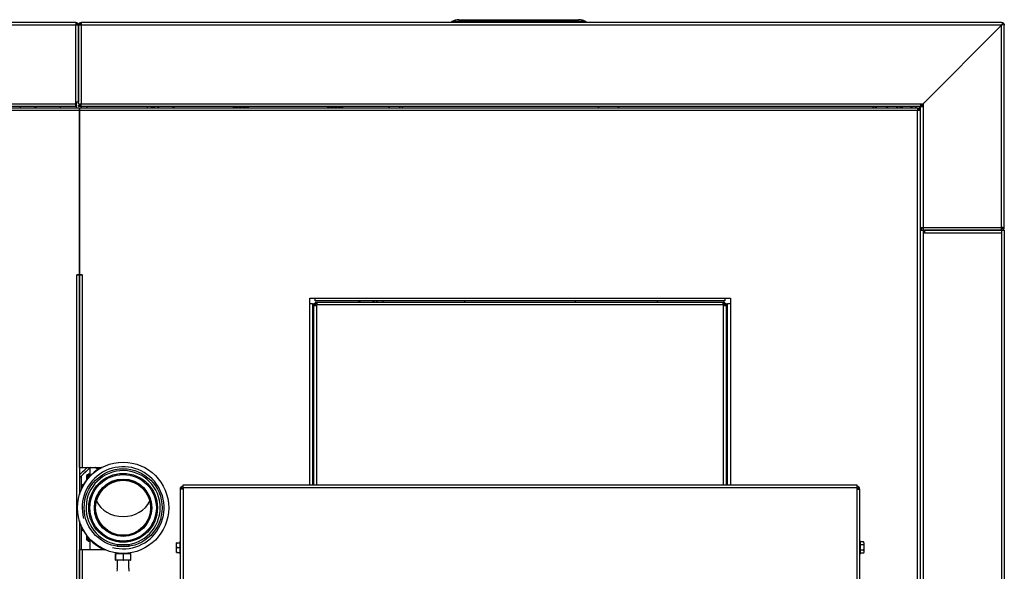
# Model space of a CAD drawing. Header units: millimetres. Extents: x 1064 to 6011, y -885 to 2276.
# Tile 36 of 36: x 3661 to 4377, y 1876 to 2276. Entities that reach past the tile are written whole.
import ezdxf

# ---------------------------------------------------------------- set-up
doc = ezdxf.new("R2010")
doc.units = ezdxf.units.MM
doc.header["$MEASUREMENT"] = 0

# ---------------------------------------------------------------- blocks, each defined once
blk = doc.blocks.new('Boven')
for p, q in [((1660.21, -199.61), (1747.2, -199.61)), ((1660.21, -199.61), (1747.2, -199.61)), ((1660.21, -199.61), (1660.21, -199.61)), ((1747.2, -199.61), (1747.2, -199.61)), ((1381.42, -201.61), (568.47, -201.61)), ((1381.42, -203.61), (568.47, -203.61)), ((1381.42, -201.61), (1381.42, -203.61)), ((1383.42, -203.61), (1381.42, -203.61)), ((1381.42, -259.61), (1381.42, -203.61)), ((1383.42, -203.61), (1382.42, -203.61)), ((1383.42, -260.61), (1383.42, -203.61)), ((1385.42, -203.61), (1383.42, -203.61)), ((1383.42, -203.61), (1383.42, -259.61)), ((2054.89, -201.61), (1385.42, -201.61)), ((1385.42, -201.61), (1385.42, -203.61)), ((2054.84, -203.61), (1385.42, -203.61)), ((1385.42, -203.61), (1385.42, -260.61)), ((1654.71, -201.36), (1654.71, -201.61)), ((1655.21, -201.36), (1655.21, -200.92)), ((1752.2, -200.92), (1655.21, -200.92)), ((1655.21, -201.61), (1655.21, -201.36)), ((1752.2, -201.36), (1655.21, -201.36)), ((1752.2, -200.92), (1752.2, -201.36)), ((1752.2, -201.36), (1752.21, -201.61)), ((1752.71, -201.61), (1752.7, -201.36)), ((1997.85, -260.61), (2054.84, -203.61)), ((2054.89, -203.66), (1997.89, -260.66)), ((2053.84, -204.61), (2053.89, -204.61)), ((2053.89, -204.61), (2053.89, -204.66)), ((2055.02, -203.48), (2054.84, -203.61)), ((2054.89, -201.61), (2055.89, -201.61)), ((2054.89, -203.66), (2055.02, -203.48)), ((2054.89, -350.61), (2054.89, -203.66)), ((2055.89, -201.61), (2055.89, -202.2)), ((2055.89, -202.61), (2055.89, -202.2)), ((2055.89, -202.61), (2056.3, -202.61)), ((2056.3, -202.61), (2056.89, -202.61)), ((2056.89, -202.61), (2056.89, -203.61)), ((2056.89, -350.61), (2056.89, -203.61)), ((568.47, -260.61), (1381.42, -260.61)), ((1381.42, -262.61), (568.47, -262.61)), ((1140.19, -263.61), (1384.17, -263.61)), ((1340.93, -262.61), (1340.93, -263.61)), ((1351.93, -263.61), (1351.93, -262.61)), ((1352.43, -262.61), (1352.43, -263.61)), ((1370.42, -263.61), (1370.42, -262.61)), ((1381.42, -260.61), (1381.42, -259.61)), ((1383.42, -259.61), (1381.42, -259.61)), ((1381.42, -262.61), (1381.42, -260.61)), ((1381.92, -263.61), (1381.92, -259.61)), ((1383.42, -260.61), (1385.42, -260.61)), ((1383.42, -262.61), (1383.42, -261.61)), ((1385.42, -261.61), (1383.42, -261.61)), ((1385.42, -262.61), (1383.42, -262.61)), ((1384.17, -265.61), (1384.17, -263.61)), ((1384.17, -263.61), (1993.64, -263.61)), ((1384.17, -263.61), (1384.17, -265.61)), ((1385.42, -260.61), (1995.85, -260.61)), ((1385.42, -262.61), (1385.42, -260.61)), ((1995.85, -262.61), (1385.42, -262.61)), ((1385.42, -262.61), (1385.42, -263.61)), ((1389.72, -263.61), (1389.72, -262.61)), ((1433.46, -263.27), (1433.46, -263.21)), ((1437.56, -263.61), (1438.56, -263)), ((1438.55, -262.99), (1438.31, -262.61)), ((1438.34, -262.61), (1438.67, -263.14)), ((1438.41, -262.77), (1438.4, -262.78)), ((1438.4, -262.78), (1438.41, -262.8)), ((1438.41, -262.8), (1438.43, -262.79)), ((1438.41, -262.8), (1438.54, -263.01)), ((1438.56, -263), (1438.55, -262.99)), ((1438.56, -263), (1438.67, -263.14)), ((1439.53, -262.61), (1438.67, -263.14)), ((1440.51, -263.61), (1442.14, -262.61)), ((1453.58, -262.61), (1451.96, -263.61)), ((1761.4, -262.61), (1761.4, -263.61)), ((1761.9, -263.61), (1761.9, -262.61)), ((1775.9, -262.61), (1775.9, -263.61)), ((1776.4, -263.61), (1776.4, -262.61)), ((1961.91, -262.61), (1960.91, -263.61)), ((1971.31, -262.61), (1971.91, -263.21)), ((1972.51, -262.61), (1971.51, -263.61)), ((1979.57, -262.61), (1978.57, -263.61)), ((1981.7, -262.61), (1981.11, -263.2)), ((1981.11, -263.2), (1981.11, -263.61)), ((1982.41, -262.61), (1981.41, -263.61)), ((1983.12, -262.61), (1982.12, -263.61)), ((1989.7, -262.61), (1988.7, -263.61)), ((1989.19, -263.61), (1990.19, -262.61)), ((1992.02, -263.61), (1993.02, -262.61)), ((1993.64, -264.82), (1997.02, -261.43)), ((1993.64, -263.61), (1993.64, -265.61)), ((1994.26, -265.61), (1995.89, -263.98)), ((1995.85, -260.61), (1997.85, -260.61)), ((1995.85, -260.61), (1995.85, -262.61)), ((1995.89, -262.66), (1997.89, -262.66)), ((1995.89, -350.61), (1995.89, -262.66)), ((1996.95, -261.36), (1997.7, -260.61)), ((1997.73, -262.14), (1997.02, -261.43)), ((1997.22, -262.66), (1997.89, -261.98)), ((1997.89, -260.66), (1997.89, -262.66)), ((1997.89, -262.66), (1997.89, -350.61)), ((1998.89, -259.61), (1998.85, -259.61)), ((1998.89, -259.66), (1998.89, -259.61)), ((1384.17, -265.61), (1140.19, -265.61)), ((1384.17, -265.61), (1384.17, -384.85)), ((1993.64, -265.61), (1384.17, -265.61)), ((1384.17, -384.85), (1384.17, -265.61)), ((1993.64, -844.08), (1993.64, -265.61)), ((1995.64, -265.61), (1993.64, -265.61)), ((1995.64, -265.61), (1995.64, -844.08)), ((1995.64, -267.06), (1995.89, -266.81)), ((1995.89, -352.61), (1995.89, -350.61)), ((1995.89, -350.61), (1997.89, -350.61)), ((1996.89, -352.61), (1996.89, -350.61)), ((1997.89, -350.61), (2054.89, -350.61)), ((1997.89, -350.61), (1997.89, -352.61)), ((2056.89, -350.61), (2054.89, -350.61)), ((2054.89, -352.61), (2054.89, -350.61)), ((1995.89, -352.61), (1995.64, -352.61)), ((1995.89, -353.61), (1995.64, -353.61)), ((1995.89, -354.61), (1995.64, -354.61)), ((1995.64, -355.61), (1995.89, -355.61)), ((1995.89, -352.61), (1997.89, -352.61)), ((1995.89, -756.58), (1995.89, -352.61)), ((1997.89, -352.61), (1998.89, -352.61)), ((1997.89, -352.61), (1997.89, -756.58)), ((1998.89, -354.61), (1998.89, -352.61)), ((1998.89, -352.61), (2054.89, -352.61)), ((1998.89, -352.61), (1998.89, -354.61)), ((2054.89, -352.61), (1998.89, -352.61)), ((1998.89, -353.61), (1998.89, -353.61)), ((1998.89, -354.61), (1998.89, -354.61)), ((2054.89, -354.61), (1998.89, -354.61)), ((2054.89, -352.61), (2056.89, -352.61)), ((2054.89, -352.61), (2054.89, -354.61)), ((2054.89, -352.61), (2054.89, -354.61)), ((2054.89, -353.61), (2054.89, -353.61)), ((2054.89, -354.61), (2054.89, -754.58)), ((2054.89, -354.61), (2054.89, -354.61)), ((2056.89, -352.61), (2056.89, -354.61)), ((2056.89, -354.61), (2056.89, -754.58)), ((1995.89, -369.61), (1995.64, -369.61)), ((1382.17, -384.85), (1382.17, -384.85)), ((1382.17, -384.85), (1384.17, -384.85)), ((1382.17, -724.84), (1382.17, -384.85)), ((1384.17, -384.85), (1382.17, -384.85)), ((1386.17, -384.85), (1384.17, -384.85)), ((1384.17, -384.85), (1386.17, -384.85)), ((1384.17, -524.85), (1384.17, -384.85)), ((1384.17, -384.85), (1384.17, -544.68)), ((1386.17, -384.85), (1386.17, -384.85)), ((1386.17, -384.85), (1386.17, -524.85)), ((1551.67, -401.85), (1555.66, -401.85)), ((1551.67, -405.85), (1551.67, -401.85)), ((1551.67, -405.85), (1553.67, -405.85)), ((1551.67, -537.6), (1551.67, -405.85)), ((1553.67, -405.85), (1553.67, -537.6)), ((1554.67, -405.83), (1555.67, -405.83)), ((1554.67, -406.86), (1554.67, -405.83)), ((1554.67, -406.86), (1555.34, -406.86)), ((1554.67, -537.6), (1554.67, -406.86)), ((1555.34, -406.86), (1555.67, -406.86)), ((1555.66, -403.85), (1555.66, -401.85)), ((1555.66, -401.85), (1853.65, -401.85)), ((1853.65, -403.85), (1555.66, -403.85)), ((1555.67, -404.83), (1556.7, -404.83)), ((1555.67, -404.83), (1555.67, -405.83)), ((1556.7, -405.83), (1555.67, -405.83)), ((1555.67, -405.83), (1555.67, -406.86)), ((1556.66, -406.86), (1556.66, -537.6)), ((1556.7, -404.83), (1556.7, -405.5)), ((1556.7, -404.83), (1852.62, -404.83)), ((1556.7, -405.5), (1556.7, -405.83)), ((1852.62, -406.83), (1556.7, -406.83)), ((1852.62, -405.5), (1852.62, -404.83)), ((1852.62, -404.83), (1853.65, -404.83)), ((1852.62, -405.83), (1852.62, -405.5)), ((1853.65, -405.83), (1852.62, -405.83)), ((1852.65, -537.6), (1852.65, -406.86)), ((1853.65, -401.85), (1857.65, -401.85)), ((1853.65, -401.85), (1853.65, -403.85)), ((1853.65, -405.83), (1853.65, -404.83)), ((1853.65, -405.83), (1854.65, -405.83)), ((1853.65, -406.86), (1853.65, -405.83)), ((1853.65, -406.86), (1853.98, -406.86)), ((1853.98, -406.86), (1854.65, -406.86)), ((1854.65, -405.83), (1854.65, -406.86)), ((1854.65, -406.86), (1854.65, -537.6)), ((1855.65, -405.85), (1857.65, -405.85)), ((1855.65, -537.6), (1855.65, -405.85)), ((1857.65, -401.85), (1857.65, -405.85)), ((1857.65, -405.85), (1857.65, -537.6)), ((1553.67, -422.96), (1554.67, -422.41)), ((1554.67, -429.23), (1553.67, -429.77)), ((1554.67, -430.99), (1553.67, -431.53)), ((1384.17, -524.85), (1386.17, -524.85)), ((1386.17, -524.85), (1400.55, -524.85)), ((1390.43, -529.7), (1390.43, -530.22)), ((1391.77, -529.7), (1390.43, -529.7)), ((1391.77, -525.31), (1391.77, -531.14)), ((1395.98, -525), (1395.91, -524.98)), ((1385.42, -531.21), (1385.42, -540.6)), ((1389.43, -533.88), (1389.43, -530.7)), ((1389.93, -530.2), (1389.93, -533.25)), ((1390.43, -530.2), (1389.93, -530.2)), ((1391.77, -530.22), (1390.43, -530.22)), ((1390.43, -530.86), (1390.43, -530.83)), ((1391.77, -530.83), (1390.43, -530.83)), ((1390.43, -530.89), (1390.43, -530.86)), ((1391.77, -530.86), (1390.43, -530.86)), ((1390.43, -531.87), (1390.43, -530.89)), ((1391.77, -530.89), (1390.43, -530.89)), ((1391.1, -531.87), (1390.43, -531.87)), ((1386.43, -537.47), (1385.42, -537.47)), ((1386.43, -538.55), (1386.43, -537.47)), ((1457.67, -540.6), (1457.67, -539.6)), ((1457.94, -539.6), (1457.67, -539.6)), ((1457.67, -690.59), (1457.67, -540.6)), ((1459.67, -540.6), (1457.67, -540.6)), ((1458.94, -539.91), (1458.21, -539.23)), ((1459.67, -539.6), (1459.67, -537.6)), ((1459.67, -537.6), (1949.64, -537.6)), ((1459.67, -539.6), (1949.64, -539.6)), ((1459.67, -539.6), (1459.67, -540.6)), ((1459.67, -540.6), (1459.67, -690.59)), ((1949.64, -537.6), (1949.64, -539.6)), ((1949.64, -539.6), (1949.64, -540.6)), ((1949.64, -540.6), (1949.64, -690.59)), ((1949.64, -540.6), (1951.64, -540.6)), ((1950.37, -539.91), (1951.1, -539.23)), ((1951.38, -539.6), (1951.64, -539.6)), ((1951.64, -540.6), (1951.64, -539.6)), ((1951.64, -540.6), (1951.64, -690.59)), ((1384.17, -563.75), (1384.17, -724.84)), ((1385.42, -567.83), (1385.42, -584.84)), ((1385.42, -570.72), (1386.43, -570.72)), ((1386.43, -570.72), (1386.43, -569.89)), ((1389.43, -577.49), (1389.43, -574.55)), ((1389.93, -575.19), (1389.93, -577.99)), ((1389.93, -577.99), (1390.43, -577.99)), ((1390.43, -577.3), (1390.43, -576.32)), ((1390.89, -576.32), (1390.43, -576.32)), ((1390.43, -577.34), (1390.43, -577.3)), ((1391.77, -577.3), (1390.43, -577.3)), ((1390.43, -577.36), (1390.43, -577.34)), ((1391.77, -577.34), (1390.43, -577.34)), ((1391.77, -577.36), (1390.43, -577.36)), ((1390.43, -578.5), (1390.43, -577.97)), ((1391.77, -577.97), (1390.43, -577.97)), ((1390.43, -578.5), (1391.77, -578.5)), ((1391.77, -577.29), (1391.77, -584.84)), ((1412.77, -578.16), (1412.66, -579)), ((1419.07, -578.16), (1419.19, -579)), ((1454.67, -581.34), (1454.67, -579.59)), ((1454.67, -581.34), (1454.87, -579.59)), ((1454.87, -579.59), (1454.67, -579.59)), ((1454.87, -579.59), (1457.07, -579.59)), ((1457.07, -578.59), (1457.07, -587.59)), ((1457.67, -578.59), (1457.07, -578.59)), ((1952.24, -578.59), (1951.64, -578.59)), ((1952.24, -587.59), (1952.24, -578.59)), ((1954.45, -579.05), (1952.24, -579.05)), ((1954.45, -579.05), (1954.64, -580.06)), ((1954.64, -579.59), (1954.45, -579.05)), ((1954.64, -580.06), (1954.45, -581.07)), ((1954.64, -579.59), (1954.64, -580.06)), ((1954.64, -580.06), (1954.64, -583.09)), ((1384.17, -724.84), (1384.17, -584.84)), ((1386.17, -584.84), (1384.17, -584.84)), ((1386.17, -584.84), (1386.17, -724.84)), ((1403.24, -584.84), (1386.17, -584.84)), ((1411.06, -587.01), (1411.06, -587.36)), ((1412.06, -581.16), (1411.1, -582.13)), ((1411.31, -582.16), (1420.53, -582.16)), ((1411.64, -587.36), (1411.64, -587.01)), ((1419.79, -581.16), (1412.06, -581.16)), ((1420.75, -582.13), (1419.79, -581.16)), ((1420.21, -587.36), (1420.21, -587.01)), ((1420.79, -587.36), (1420.79, -587.01)), ((1454.67, -584.84), (1454.67, -581.34)), ((1454.87, -583.09), (1454.67, -581.34)), ((1454.67, -584.84), (1454.87, -583.09)), ((1454.67, -586.59), (1454.67, -584.84)), ((1454.87, -586.59), (1454.67, -584.84)), ((1454.67, -586.59), (1454.87, -586.59)), ((1454.87, -583.09), (1457.07, -583.09)), ((1454.87, -586.59), (1457.07, -586.59)), ((1954.45, -581.07), (1952.24, -581.07)), ((1954.45, -585.11), (1952.24, -585.11)), ((1954.45, -587.14), (1952.24, -587.14)), ((1954.45, -585.11), (1954.64, -586.13)), ((1954.64, -586.13), (1954.45, -587.14)), ((1954.45, -587.14), (1954.64, -586.59)), ((1954.64, -583.09), (1954.64, -586.13)), ((1954.64, -586.13), (1954.64, -586.59)), ((1410.37, -587.36), (1410.48, -587.36)), ((1410.37, -592.36), (1410.37, -587.36)), ((1410.48, -592.36), (1410.37, -592.36)), ((1410.48, -587.36), (1410.57, -587.36)), ((1410.48, -587.36), (1410.48, -592.36)), ((1410.48, -592.36), (1410.57, -592.36)), ((1410.57, -587.36), (1415.92, -587.36)), ((1410.57, -592.36), (1410.57, -587.36)), ((1415.95, -592.36), (1410.57, -592.36)), ((1411.67, -592.36), (1411.67, -598.37)), ((1415.95, -587.36), (1416.13, -587.36)), ((1415.95, -587.36), (1415.95, -592.36)), ((1415.95, -592.36), (1416.13, -592.36)), ((1416.13, -587.36), (1421.39, -587.36)), ((1416.13, -592.36), (1416.13, -587.36)), ((1421.39, -592.36), (1416.13, -592.36)), ((1420.17, -598.38), (1420.17, -592.36)), ((1421.39, -587.36), (1421.48, -587.36)), ((1421.39, -587.36), (1421.39, -592.36)), ((1421.39, -592.36), (1421.48, -592.36)), ((1421.48, -592.36), (1421.48, -587.36)), ((1457.07, -587.59), (1457.67, -587.59)), ((1951.64, -587.59), (1952.24, -587.59))]:
    blk.add_line(p, q)
for radius in [33.15, 28.33, 25, 24.15, 20.9, 20.75, 20.15, 20]:
    blk.add_circle((1415.92, -554.22), radius)
for centre, radius, start, end in [((1660.18, -210.61), 11, 90, 118.24711), ((1747.24, -210.61), 11, 61.75289, 90), ((1381.42, -203.61), 2, 0, 90), ((1381.42, -203.61), 1, 0, 90), ((1385.42, -203.61), 2, 90, 180), ((1385.42, -203.61), 1, 90, 180), ((1655.21, -201.36), 0.5, 118.24711, 179), ((1655.09, -201.17), 0.272, 64.24978, 115.75022), ((1752.32, -201.17), 0.272, 64.24956, 115.75044), ((1752.2, -201.36), 0.5, 1, 61.75289), ((2064.31, -209.51), 11.15, 139.02678, 148.0719), ((2048.99, -194.2), 11.15, 301.9281, 310.97322), ((2054.89, -203.61), 2, 30, 60), ((1437.63, -261.53), 4.52, 193.86944, 202.68447), ((1437.63, -261.53), 4.5, 193.94603, 201.90069), ((1430.69, -264.43), 3, 16.0404, 22.6947), ((1437.63, -261.53), 2, 212.83814, 272.05229), ((1437.63, -261.53), 1.5, 226.48145, 301.59365), ((1437.63, -261.53), 1.47, 227.67774, 301.59365), ((1535.94, -324.02), 72.41, 122.00099, 123.46427), ((1535.94, -324.02), 71.42, 120.69827, 122.23516), ((1535.94, -324.02), 71.14, 120.31944, 121.87871), ((1535.94, -324.02), 70.14, 118.89774, 120.5453), ((1535.94, -324.02), 69.85, 118.46014, 120.13633), ((1535.94, -324.02), 68.85, 116.89108, 118.67624), ((1535.94, -324.02), 68.58, 116.4299, 118.24912), ((1535.94, -324.02), 67.58, 114.67655, 116.63474), ((1535.94, -324.02), 67.58, 63.36526, 65.32345), ((1535.94, -324.02), 68.58, 61.75088, 63.5701), ((1535.94, -324.02), 68.85, 61.32376, 63.10892), ((1535.94, -324.02), 69.85, 59.86367, 61.53986), ((1535.94, -324.02), 70.14, 59.4547, 61.10226), ((1535.94, -324.02), 71.14, 58.12129, 59.68056), ((1535.94, -324.02), 71.42, 57.76484, 59.30173), ((1535.94, -324.02), 72.41, 56.53573, 57.99901), ((1535.94, -324.02), 95.45, 39.26079, 40.04034), ((1535.94, -324.02), 101.45, 36.54457, 37.25075), ((1535.94, -324.02), 102.99, 35.91065, 36.60049), ((1535.94, -324.02), 102.99, 35.91065, 36.60049), ((1995.61, -262.85), 2, 45, 83.1751), ((2054.89, -350.61), 2, 270, 0), ((2054.89, -350.61), 1, 270, 0), ((1555.62, -405.78), 1.5, 314.1378, 315.8622), ((1535.94, -324.02), 95.45, 302.16066, 303.24299), ((1535.94, -324.02), 101.45, 307.20048, 308.10117), ((1535.94, -324.02), 102.99, 308.31759, 309.18341), ((1535.94, -324.02), 102.99, 308.31759, 309.18341), ((1853.69, -405.78), 1.5, 224.1378, 225.8622), ((1551.46, -434.7), 4.5, 298.40635, 315.39936), ((1551.46, -434.7), 4.52, 298.40635, 315.08741), ((1528.09, -678.41), 206.53, 131.96865, 134.17334), ((1528.09, -678.41), 204.99, 131.48665, 134.59405), ((1415.92, -554.22), 33.4, 118.43582, 161.91533), ((1528.09, -678.41), 204.99, 131.57583, 134.59405), ((1415.92, -554.22), 29.81, 255, 195), ((1415.92, -554.22), 26.97, 0, 267.91436), ((1393.96, -527.26), 3, 49.34416, 54.26591), ((1398.86, -521.55), 4.52, 229.35488, 259.73301), ((1398.86, -521.55), 4.5, 230.1326, 260.07163), ((1389.93, -530.7), 0.5, 90, 180), ((1386.43, -534.47), 3, 270, 282.24287), ((1459.67, -540.6), 2, 136.92047, 180), ((1459.67, -540.6), 2, 90, 136.92047), ((1459.67, -540.6), 1, 136.92047, 180), ((1459.67, -540.6), 1, 90.00004, 136.92042), ((1949.64, -540.6), 2, 43.07953, 90), ((1949.64, -540.6), 1, 43.07958, 89.99996), ((1949.64, -540.6), 1, 0, 43.07953), ((1949.64, -540.6), 2, 0, 43.07953), ((1415.92, -554.22), 26.97, 272.08564, 0), ((1415.92, -554.22), 33.4, 198.08467, 246.49944), ((1386.43, -573.72), 3, 80.77607, 90), ((1389.93, -577.49), 0.5, 180, 270), ((1407.89, -599.36), 3.92, 345.21078, 14.78775), ((1423.95, -599.36), 3.91, 165.23763, 194.80798)]:
    blk.add_arc(centre, radius, start, end)
for centre, major_axis, ratio, start_param, end_param in [((1660.18, -210.61), (0, -11), 0.954532, 3.141593, 3.634598), ((1747.24, -210.61), (0, 11), 0.954532, 6.007547, 6.283185), ((1747.24, -210.61), (0, 11), 0.954532, 5.885385, 6.007547), ((1747.24, -210.61), (0, 11), 0.954532, 5.834123, 5.885385), ((1655.21, -201.36), (0.5, -0.009), 0.01745, 1.571101, 3.141593), ((1747.24, -210.61), (0, 11), 0.954532, 5.79018, 5.834123), ((1752.2, -201.36), (-0.5, -0.009), 0.01745, 3.141593, 4.712084), ((1965.85, -265.74), (3.54, -3.54), 0.017452, -4.084201, -3.644401), ((1415.92, -543), (-20.9, 0), 0.839716, 0.377577, 2.764016)]:
    blk.add_ellipse(centre, major_axis=major_axis, ratio=ratio, start_param=start_param, end_param=end_param)
for points in [[(1433.46, -263.21), (1433.51, -263.34), (1433.55, -263.47), (1433.58, -263.6)], [(1392.06, -525.06), (1392.16, -524.97), (1392.27, -524.89), (1392.38, -524.81)], [(1395.77, -524.84), (1395.84, -524.89), (1395.91, -524.94), (1395.98, -525)], [(1954.45, -581.07), (1954.57, -581.75), (1954.64, -582.42), (1954.64, -583.09)]]:
    blk.add_open_spline(points, degree=3)
for points, knots in [([(1554.67, -406.86), (1554.67, -406.93), (1554.68, -407), (1554.72, -407.1), (1554.76, -407.15), (1554.85, -407.22), (1554.92, -407.24), (1555.07, -407.27), (1555.15, -407.28), (1555.35, -407.28), (1555.45, -407.27), (1555.68, -407.24), (1555.8, -407.22), (1556.17, -407.11), (1556.43, -407.01), (1556.66, -406.86)], [0, 0, 0, 0, 0.125, 0.125, 0.25, 0.25, 0.375, 0.375, 0.5, 0.5, 0.625, 0.625, 0.75, 0.75, 1, 1, 1, 1]), ([(1555.67, -406.86), (1555.67, -406.92), (1555.67, -406.98), (1555.69, -407.08), (1555.7, -407.13), (1555.74, -407.18), (1555.75, -407.2), (1555.77, -407.22)], [0, 0, 0, 0, 0.390574, 0.390574, 0.781147, 0.781147, 1, 1, 1, 1]), ([(1556.7, -406.83), (1556.77, -406.71), (1556.83, -406.59), (1556.94, -406.34), (1556.98, -406.21), (1557.05, -405.97), (1557.08, -405.85), (1557.11, -405.62), (1557.12, -405.51), (1557.12, -405.32), (1557.11, -405.23), (1557.08, -405.08), (1557.05, -405.02), (1556.95, -404.87), (1556.85, -404.83), (1556.7, -404.83)], [0, 0, 0, 0, 0.125, 0.125, 0.25, 0.25, 0.375, 0.375, 0.5, 0.5, 0.625, 0.625, 0.75, 0.75, 1, 1, 1, 1]), ([(1557.05, -405.93), (1557.04, -405.91), (1557.02, -405.9), (1556.96, -405.86), (1556.92, -405.85), (1556.81, -405.83), (1556.76, -405.83), (1556.7, -405.83)], [0, 0, 0, 0, 0.210826, 0.210826, 0.605413, 0.605413, 1, 1, 1, 1]), ([(1604.85, -403.83), (1604.81, -404.09), (1604.78, -404.35), (1604.72, -404.72), (1604.69, -404.83), (1604.66, -404.83)], [0, 0, 0, 0, 0.5, 0.5, 1, 1, 1, 1]), ([(1664.66, -404.83), (1664.63, -404.83), (1664.6, -404.72), (1664.54, -404.35), (1664.51, -404.09), (1664.48, -403.83)], [0, 0, 0, 0, 0.5, 0.5, 1, 1, 1, 1]), ([(1744.84, -403.83), (1744.81, -404.09), (1744.78, -404.35), (1744.72, -404.72), (1744.69, -404.83), (1744.65, -404.83)], [0, 0, 0, 0, 0.5, 0.5, 1, 1, 1, 1]), ([(1804.65, -404.83), (1804.62, -404.83), (1804.59, -404.72), (1804.53, -404.35), (1804.5, -404.09), (1804.47, -403.83)], [0, 0, 0, 0, 0.5, 0.5, 1, 1, 1, 1]), ([(1852.62, -404.83), (1852.54, -404.83), (1852.48, -404.84), (1852.37, -404.88), (1852.33, -404.92), (1852.26, -405.02), (1852.24, -405.08), (1852.2, -405.23), (1852.19, -405.32), (1852.19, -405.51), (1852.2, -405.62), (1852.24, -405.84), (1852.26, -405.97), (1852.36, -406.34), (1852.47, -406.6), (1852.62, -406.83)], [0, 0, 0, 0, 0.125, 0.125, 0.25, 0.25, 0.375, 0.375, 0.5, 0.5, 0.625, 0.625, 0.75, 0.75, 1, 1, 1, 1]), ([(1852.62, -405.83), (1852.56, -405.83), (1852.5, -405.83), (1852.4, -405.85), (1852.35, -405.86), (1852.29, -405.9), (1852.27, -405.91), (1852.26, -405.93)], [0, 0, 0, 0, 0.390574, 0.390574, 0.781147, 0.781147, 1, 1, 1, 1]), ([(1852.65, -406.86), (1852.77, -406.93), (1852.89, -407), (1853.14, -407.1), (1853.26, -407.15), (1853.51, -407.22), (1853.63, -407.24), (1853.86, -407.27), (1853.97, -407.28), (1854.16, -407.28), (1854.25, -407.27), (1854.4, -407.24), (1854.46, -407.22), (1854.61, -407.11), (1854.65, -407.01), (1854.65, -406.86)], [0, 0, 0, 0, 0.125, 0.125, 0.25, 0.25, 0.375, 0.375, 0.5, 0.5, 0.625, 0.625, 0.75, 0.75, 1, 1, 1, 1]), ([(1853.55, -407.22), (1853.56, -407.2), (1853.58, -407.18), (1853.61, -407.13), (1853.63, -407.08), (1853.65, -406.98), (1853.65, -406.92), (1853.65, -406.86)], [0, 0, 0, 0, 0.210826, 0.210826, 0.605413, 0.605413, 1, 1, 1, 1]), ([(1954.64, -583.09), (1954.64, -583.43), (1954.63, -583.77), (1954.56, -584.44), (1954.51, -584.78), (1954.45, -585.11)], [0, 0, 0, 0, 0.5, 0.5, 1, 1, 1, 1])]:
    blk.add_open_spline(points, degree=3, knots=knots)

msp = doc.modelspace()

# ---------------------------------------------------------------- block references
msp.add_blockref('Boven', (2319.9, 2475.98))

doc.saveas('drawing.dxf')
